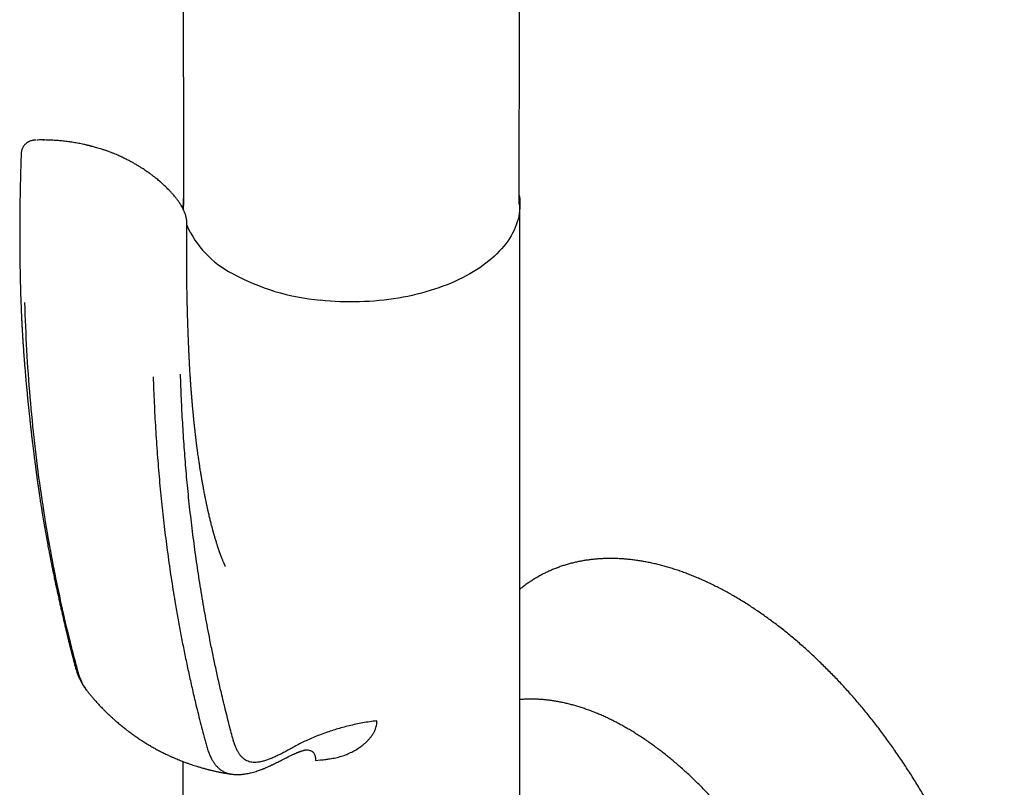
# Model space of a CAD drawing. Header units: millimetres. Extents: x 8 to 1520, y 12 to 1090.
# Tile 16 of 53: x 1225 to 1298, y 338 to 394. Entities that reach past the tile are written whole.
import ezdxf

# ---------------------------------------------------------------- set-up
doc = ezdxf.new("R2010")
doc.units = ezdxf.units.MM

msp = doc.modelspace()

# ---------------------------------------------------------------- linework, layer by layer
at = {"color": 7, "linetype": 'Continuous', "lineweight": 30}
for p, q in [((1226.961, 385.45), (1226.824, 385.449)), ((1230.172, 385.045), (1230.118, 385.057)), ((1237.145, 380.685), (1237.145, 380.386)), ((1261.945, 327.61), (1261.945, 380.685)), ((1263.436, 353.376), (1263.241, 353.267)), ((1237.145, 339.685), (1237.145, 327.61)), ((1246.905, 339.766), (1247.257, 339.797))]:
    msp.add_line(p, q, dxfattribs=at)
at = {"color": 7, "linetype": 'Continuous', "lineweight": 30, "flags": 128}
msp.add_lwpolyline([(1261.89, 381.363), (1261.901, 381.288), (1261.926, 381.079), (1261.941, 380.87), (1261.945, 380.661), (1261.939, 380.452), (1261.922, 380.243), (1261.894, 380.034), (1261.856, 379.827), (1261.807, 379.619), (1261.748, 379.413), (1261.678, 379.208), (1261.598, 379.004), (1261.508, 378.801), (1261.407, 378.6), (1261.297, 378.401), (1261.176, 378.204), (1261.046, 378.009), (1260.905, 377.816), (1260.755, 377.626), (1260.596, 377.438), (1260.427, 377.253), (1260.248, 377.071), (1260.061, 376.892), (1259.865, 376.716), (1259.659, 376.544), (1259.445, 376.375), (1259.223, 376.21), (1258.992, 376.049), (1258.754, 375.891), (1258.507, 375.738), (1258.253, 375.589), (1257.992, 375.445), (1257.723, 375.304), (1257.447, 375.169), (1257.164, 375.038), (1256.875, 374.912), (1256.58, 374.791), (1256.279, 374.675), (1255.972, 374.564), (1255.659, 374.458), (1255.342, 374.357), (1255.019, 374.262), (1254.692, 374.173), (1254.36, 374.089), (1254.024, 374.01), (1253.684, 373.938), (1253.341, 373.871), (1252.995, 373.81), (1252.645, 373.754), (1252.293, 373.705), (1251.939, 373.662), (1251.582, 373.624), (1251.224, 373.593), (1250.865, 373.568), (1250.504, 373.549), (1250.142, 373.535), (1249.78, 373.528), (1249.418, 373.527), (1249.056, 373.533), (1248.694, 373.544), (1248.333, 373.561), (1247.973, 373.585), (1247.615, 373.614), (1247.258, 373.65)], dxfattribs=at)
at = {"color": 7, "linetype": 'Continuous', "lineweight": 30}
for centre, radius, start, end in [((1241.294, 380.686), 4.148, 171.86307, 184.59986), ((1244.095, 382.115), 7.29, 203.83183, 242.9282), ((1248.783, 390.285), 16.704, 241.36166, 264.75993)]:
    msp.add_arc(centre, radius, start, end, dxfattribs=at)
for points, knots in [([(1261.887, 380.698), (1261.919, 397.342), (1261.981, 429.958), (1262.061, 462.579), (1262.101, 478.555)], [0, 0, 0, 0, 0.510288, 1, 1, 1, 1]), ([(1237.019, 453.896), (1237.019, 453.74), (1237.02, 453.428), (1237.021, 452.995), (1237.022, 452.592), (1237.023, 452.214), (1237.024, 451.821), (1237.025, 451.411), (1237.027, 450.87), (1237.029, 450.194), (1237.03, 449.551), (1237.032, 449.061), (1237.033, 448.739), (1237.033, 448.434), (1237.034, 448.17), (1237.035, 447.947), (1237.035, 447.761), (1237.036, 447.594), (1237.036, 447.442), (1237.037, 447.246), (1237.037, 446.99), (1237.038, 446.689), (1237.039, 446.391), (1237.04, 446.1), (1237.04, 445.789), (1237.041, 445.457), (1237.042, 445.102), (1237.043, 444.752), (1237.044, 444.409), (1237.045, 444.078), (1237.046, 443.731), (1237.047, 443.369), (1237.048, 442.993), (1237.049, 442.655), (1237.049, 442.369), (1237.05, 442.148), (1237.05, 441.952), (1237.051, 441.783), (1237.051, 441.64), (1237.052, 441.511), (1237.052, 441.383), (1237.052, 441.242), (1237.053, 441.084), (1237.053, 440.896), (1237.054, 440.676), (1237.054, 440.423), (1237.055, 440.145), (1237.056, 439.851), (1237.057, 439.545), (1237.058, 439.026), (1237.06, 438.29), (1237.062, 437.556), (1237.063, 437.032), (1237.064, 436.726), (1237.065, 436.427), (1237.065, 436.142), (1237.066, 435.866), (1237.067, 435.604), (1237.067, 435.358), (1237.068, 435.169), (1237.068, 435.029), (1237.068, 434.925), (1237.069, 434.815), (1237.069, 434.681), (1237.069, 434.513), (1237.07, 434.311), (1237.071, 434.08), (1237.071, 433.825), (1237.072, 433.556), (1237.073, 433.185), (1237.074, 432.726), (1237.075, 432.188), (1237.077, 431.677), (1237.078, 431.191), (1237.079, 430.748), (1237.08, 430.349), (1237.081, 429.991), (1237.082, 429.66), (1237.082, 429.374), (1237.083, 429.13), (1237.083, 428.915), (1237.084, 428.689), (1237.084, 428.457), (1237.085, 428.217), (1237.086, 427.973), (1237.086, 427.718), (1237.087, 427.462), (1237.087, 427.216), (1237.088, 426.983), (1237.089, 426.763), (1237.089, 426.552), (1237.09, 426.322), (1237.09, 426.058), (1237.091, 425.75), (1237.092, 425.413), (1237.093, 425.098), (1237.093, 424.81), (1237.094, 424.558), (1237.094, 424.309), (1237.095, 424.076), (1237.096, 423.866), (1237.096, 423.681), (1237.096, 423.519), (1237.097, 423.382), (1237.097, 423.269), (1237.097, 423.17), (1237.097, 423.075), (1237.098, 422.97), (1237.098, 422.827), (1237.098, 422.638), (1237.099, 422.397), (1237.1, 422.124), (1237.1, 421.82), (1237.101, 421.486), (1237.102, 421.124), (1237.103, 420.734), (1237.104, 420.315), (1237.105, 419.868), (1237.106, 419.393), (1237.107, 418.889), (1237.109, 418.357), (1237.11, 417.906), (1237.11, 417.543), (1237.111, 417.277), (1237.112, 417.015), (1237.112, 416.766), (1237.113, 416.541), (1237.113, 416.342), (1237.114, 416.158), (1237.114, 415.984), (1237.114, 415.809), (1237.115, 415.631), (1237.115, 415.441), (1237.116, 415.239), (1237.116, 415.025), (1237.117, 414.769), (1237.118, 414.466), (1237.118, 414.115), (1237.119, 413.746), (1237.12, 413.384), (1237.121, 413.037), (1237.122, 412.71), (1237.122, 412.388), (1237.123, 412.072), (1237.124, 411.761), (1237.124, 411.456), (1237.125, 411.157), (1237.126, 410.893), (1237.126, 410.669), (1237.126, 410.494), (1237.127, 410.349), (1237.127, 410.232), (1237.127, 410.13), (1237.128, 410.028), (1237.128, 409.895), (1237.128, 409.724), (1237.129, 409.509), (1237.129, 409.265), (1237.13, 408.988), (1237.131, 408.679), (1237.131, 408.337), (1237.132, 407.964), (1237.133, 407.56), (1237.134, 407.137), (1237.135, 406.708), (1237.136, 406.18), (1237.137, 405.56), (1237.139, 404.855), (1237.14, 404.179), (1237.142, 403.53), (1237.143, 402.91), (1237.144, 402.318), (1237.146, 401.702), (1237.147, 401.046), (1237.149, 400.336), (1237.15, 399.61), (1237.151, 399.033), (1237.152, 398.608), (1237.153, 398.342), (1237.153, 398.081), (1237.154, 397.834), (1237.154, 397.612), (1237.155, 397.416), (1237.155, 397.247), (1237.155, 397.102), (1237.156, 396.984), (1237.156, 396.888), (1237.156, 396.8), (1237.156, 396.705), (1237.157, 396.595), (1237.157, 396.469), (1237.157, 396.327), (1237.157, 396.146), (1237.158, 395.922), (1237.159, 395.65), (1237.159, 395.349), (1237.16, 395.017), (1237.161, 394.656), (1237.161, 394.27), (1237.162, 393.868), (1237.164, 393.173), (1237.166, 392.165), (1237.168, 390.848), (1237.171, 389.517), (1237.173, 388.491), (1237.175, 387.763), (1237.175, 387.328), (1237.176, 386.899), (1237.177, 386.487), (1237.178, 386.1), (1237.179, 385.741), (1237.179, 385.414), (1237.18, 385.117), (1237.18, 384.851), (1237.181, 384.612), (1237.181, 384.437), (1237.181, 384.319), (1237.182, 384.248), (1237.182, 384.181), (1237.182, 384.119), (1237.182, 384.06), (1237.182, 383.995), (1237.182, 383.916), (1237.182, 383.81), (1237.183, 383.675), (1237.183, 383.508), (1237.183, 383.313), (1237.184, 383.091), (1237.184, 382.841), (1237.185, 382.564), (1237.185, 382.247), (1237.186, 381.89), (1237.187, 381.489), (1237.188, 381.068), (1237.188, 380.78), (1237.189, 380.638)], [0, 0, 0, 0, 0.006386, 0.012784, 0.017747, 0.022886, 0.028256, 0.033855, 0.03968, 0.050412, 0.061527, 0.065998, 0.070499, 0.074703, 0.078523, 0.081301, 0.083833, 0.086119, 0.088158, 0.090067, 0.094139, 0.098658, 0.102379, 0.106356, 0.110589, 0.1151, 0.119947, 0.125134, 0.129447, 0.133971, 0.138704, 0.143647, 0.148801, 0.154113, 0.157492, 0.160514, 0.163182, 0.165494, 0.16745, 0.16905, 0.170757, 0.172688, 0.174847, 0.177234, 0.180374, 0.183839, 0.187627, 0.191724, 0.195917, 0.200139, 0.212973, 0.22606, 0.230226, 0.234417, 0.238594, 0.242494, 0.246067, 0.249887, 0.253247, 0.256145, 0.257638, 0.258973, 0.260407, 0.262111, 0.264493, 0.267258, 0.270405, 0.273936, 0.277718, 0.281435, 0.289137, 0.296482, 0.303469, 0.310098, 0.316367, 0.321599, 0.326475, 0.330996, 0.335159, 0.338181, 0.34099, 0.343994, 0.347429, 0.350487, 0.35382, 0.357408, 0.360941, 0.364315, 0.367475, 0.370481, 0.373335, 0.376102, 0.379925, 0.384134, 0.38873, 0.393713, 0.397043, 0.400526, 0.40403, 0.407221, 0.410084, 0.412617, 0.414822, 0.416697, 0.418243, 0.41946, 0.420736, 0.422153, 0.423744, 0.426601, 0.429891, 0.433612, 0.437766, 0.442351, 0.447276, 0.452607, 0.458324, 0.464428, 0.470918, 0.477795, 0.485058, 0.492708, 0.496268, 0.499906, 0.503597, 0.507025, 0.510096, 0.51281, 0.515167, 0.51765, 0.519919, 0.522349, 0.52494, 0.527692, 0.530605, 0.53368, 0.538171, 0.542967, 0.548065, 0.553233, 0.55777, 0.562235, 0.566628, 0.570949, 0.575198, 0.579375, 0.58348, 0.587438, 0.590253, 0.592654, 0.594642, 0.596215, 0.597446, 0.598806, 0.600381, 0.6029, 0.605829, 0.609165, 0.612911, 0.617154, 0.621823, 0.626918, 0.632439, 0.638345, 0.644233, 0.650001, 0.660002, 0.669619, 0.678852, 0.687701, 0.696165, 0.704245, 0.711941, 0.721415, 0.731098, 0.741002, 0.751127, 0.754744, 0.758388, 0.762043, 0.765439, 0.768485, 0.771135, 0.773448, 0.775422, 0.777058, 0.778271, 0.77936, 0.780655, 0.782163, 0.783886, 0.785823, 0.787973, 0.79128, 0.794991, 0.799107, 0.803628, 0.808553, 0.813884, 0.819457, 0.825011, 0.842317, 0.860748, 0.878914, 0.896814, 0.902781, 0.908719, 0.914626, 0.920311, 0.925598, 0.930489, 0.934983, 0.939001, 0.942637, 0.945892, 0.948766, 0.94979, 0.950755, 0.951662, 0.952509, 0.953298, 0.954101, 0.95517, 0.956527, 0.95843, 0.96071, 0.963366, 0.966398, 0.969806, 0.973591, 0.977752, 0.982764, 0.988232, 0.994155, 1, 1, 1, 1]), ([(1226.315, 385.443), (1226.294, 385.442), (1226.254, 385.44), (1226.205, 385.436), (1226.167, 385.433), (1226.135, 385.429), (1226.102, 385.425), (1226.056, 385.417), (1225.999, 385.404), (1225.919, 385.382), (1225.832, 385.347), (1225.757, 385.309), (1225.702, 385.276), (1225.662, 385.249), (1225.635, 385.23), (1225.619, 385.217), (1225.609, 385.208), (1225.584, 385.187), (1225.539, 385.147), (1225.484, 385.09), (1225.428, 385.021), (1225.376, 384.942), (1225.325, 384.847), (1225.281, 384.734), (1225.248, 384.606), (1225.241, 384.515), (1225.237, 384.468)], [0, 0, 0, 0, 0.041218, 0.077345, 0.10847, 0.134505, 0.178341, 0.20145, 0.227658, 0.286057, 0.349501, 0.393644, 0.43181, 0.46217, 0.479824, 0.49332, 0.504151, 0.516857, 0.553486, 0.607788, 0.654229, 0.708956, 0.771632, 0.841668, 0.918184, 1, 1, 1, 1]), ([(1226.918, 385.454), (1226.844, 385.454), (1226.696, 385.455), (1226.519, 385.452), (1226.417, 385.448), (1226.385, 385.446)], [0, 0, 0, 0, 0.403546, 0.811599, 1, 1, 1, 1]), ([(1230.119, 385.062), (1230.028, 385.083), (1229.813, 385.133), (1229.47, 385.2), (1229.091, 385.266), (1228.712, 385.322), (1228.333, 385.369), (1227.954, 385.405), (1227.575, 385.432), (1227.244, 385.448), (1227.04, 385.451), (1226.961, 385.452)], [0, 0, 0, 0, 0.087482, 0.208492, 0.329075, 0.44925, 0.569033, 0.688441, 0.80749, 0.926197, 1, 1, 1, 1]), ([(1233.576, 383.707), (1233.516, 383.741), (1233.404, 383.805), (1233.246, 383.891), (1233.109, 383.964), (1232.994, 384.024), (1232.901, 384.07), (1232.829, 384.106), (1232.769, 384.136), (1232.711, 384.164), (1232.648, 384.194), (1232.578, 384.226), (1232.477, 384.273), (1232.338, 384.335), (1232.156, 384.413), (1231.967, 384.489), (1231.776, 384.562), (1231.585, 384.631), (1231.382, 384.701), (1231.176, 384.767), (1230.98, 384.827), (1230.802, 384.879), (1230.645, 384.924), (1230.508, 384.961), (1230.4, 384.991), (1230.318, 385.013), (1230.259, 385.029), (1230.217, 385.039), (1230.191, 385.046), (1230.181, 385.048), (1230.176, 385.05)], [0, 0, 0, 0, 0.056538, 0.106279, 0.149223, 0.185368, 0.213669, 0.235697, 0.252336, 0.269859, 0.289489, 0.311227, 0.335079, 0.384303, 0.440667, 0.50421, 0.557167, 0.614317, 0.675714, 0.737795, 0.793451, 0.842465, 0.884811, 0.920483, 0.949521, 0.967029, 0.981019, 0.99178, 0.996145, 1, 1, 1, 1]), ([(1225.235, 384.467), (1225.229, 384.282), (1225.214, 383.874), (1225.195, 383.254), (1225.177, 382.613), (1225.163, 381.998), (1225.151, 381.411), (1225.142, 380.853), (1225.135, 380.323), (1225.13, 379.817), (1225.127, 379.307), (1225.125, 378.795), (1225.126, 378.286), (1225.127, 377.811), (1225.13, 377.369), (1225.134, 376.96), (1225.138, 376.6), (1225.143, 376.286), (1225.147, 376.014), (1225.151, 375.766), (1225.156, 375.539), (1225.16, 375.329), (1225.165, 375.136), (1225.169, 374.956), (1225.173, 374.79), (1225.177, 374.638), (1225.18, 374.529), (1225.182, 374.454), (1225.183, 374.402), (1225.185, 374.335), (1225.188, 374.249), (1225.191, 374.142), (1225.194, 374.048), (1225.196, 373.988), (1225.196, 373.971)], [0, 0, 0, 0, 0.051889, 0.114427, 0.174673, 0.232632, 0.288305, 0.340762, 0.391017, 0.43907, 0.484923, 0.53664, 0.585238, 0.630715, 0.673072, 0.712308, 0.748423, 0.776893, 0.803069, 0.82695, 0.848679, 0.868874, 0.887609, 0.904884, 0.921099, 0.935776, 0.948913, 0.95299, 0.957544, 0.963991, 0.972381, 0.982713, 0.994987, 1, 1, 1, 1]), ([(1237.429, 379.31), (1237.429, 379.349), (1237.428, 379.419), (1237.421, 379.513), (1237.412, 379.585), (1237.403, 379.637), (1237.396, 379.681), (1237.387, 379.726), (1237.373, 379.786), (1237.355, 379.858), (1237.333, 379.933), (1237.311, 380), (1237.28, 380.086), (1237.234, 380.201), (1237.172, 380.336), (1237.108, 380.46), (1237.047, 380.57), (1236.981, 380.68), (1236.908, 380.794), (1236.839, 380.895), (1236.773, 380.987), (1236.709, 381.074), (1236.636, 381.168), (1236.555, 381.27), (1236.467, 381.374), (1236.381, 381.474), (1236.303, 381.56), (1236.226, 381.645), (1236.14, 381.736), (1236.037, 381.842), (1235.919, 381.96), (1235.803, 382.072), (1235.689, 382.177), (1235.583, 382.273), (1235.467, 382.375), (1235.346, 382.478), (1235.225, 382.578), (1235.116, 382.665), (1235.025, 382.737), (1234.958, 382.789), (1234.909, 382.826), (1234.861, 382.862), (1234.8, 382.907), (1234.72, 382.966), (1234.621, 383.037), (1234.501, 383.122), (1234.36, 383.219), (1234.196, 383.327), (1234.01, 383.447), (1233.801, 383.576), (1233.653, 383.662), (1233.576, 383.707)], [0, 0, 0, 0, 0.019936, 0.035876, 0.047943, 0.056243, 0.062798, 0.070734, 0.08006, 0.094889, 0.108793, 0.120676, 0.130962, 0.156867, 0.186315, 0.208981, 0.229194, 0.252166, 0.275418, 0.298434, 0.314766, 0.332933, 0.352956, 0.374816, 0.398473, 0.420982, 0.440101, 0.455877, 0.477843, 0.501857, 0.528695, 0.559518, 0.581049, 0.604235, 0.62907, 0.655547, 0.681259, 0.7042, 0.722691, 0.736751, 0.744699, 0.752408, 0.765415, 0.780836, 0.800239, 0.823617, 0.850964, 0.882275, 0.91755, 0.95679, 1, 1, 1, 1]), ([(1237.598, 369.515), (1237.597, 369.535), (1237.594, 369.606), (1237.588, 369.724), (1237.581, 369.864), (1237.576, 369.991), (1237.57, 370.11), (1237.565, 370.233), (1237.559, 370.369), (1237.552, 370.523), (1237.545, 370.694), (1237.538, 370.875), (1237.531, 371.068), (1237.523, 371.261), (1237.517, 371.452), (1237.51, 371.627), (1237.506, 371.771), (1237.502, 371.886), (1237.499, 371.976), (1237.496, 372.058), (1237.494, 372.134), (1237.492, 372.212), (1237.489, 372.307), (1237.485, 372.424), (1237.481, 372.562), (1237.477, 372.707), (1237.473, 372.854), (1237.47, 372.992), (1237.466, 373.13), (1237.463, 373.28), (1237.459, 373.443), (1237.455, 373.606), (1237.452, 373.759), (1237.449, 373.914), (1237.446, 374.077), (1237.443, 374.255), (1237.439, 374.442), (1237.436, 374.63), (1237.434, 374.799), (1237.432, 374.941), (1237.431, 375.055), (1237.429, 375.162), (1237.428, 375.276), (1237.426, 375.415), (1237.425, 375.576), (1237.423, 375.753), (1237.422, 375.934), (1237.421, 376.113), (1237.42, 376.285), (1237.419, 376.482), (1237.418, 376.7), (1237.417, 376.933), (1237.417, 377.145), (1237.417, 377.32), (1237.417, 377.46), (1237.418, 377.576), (1237.418, 377.693), (1237.418, 377.805), (1237.419, 377.915), (1237.419, 378.022), (1237.42, 378.145), (1237.421, 378.288), (1237.422, 378.452), (1237.423, 378.652), (1237.425, 378.889), (1237.428, 379.118), (1237.429, 379.264), (1237.43, 379.318)], [0, 0, 0, 0, 0.006263, 0.022094, 0.036904, 0.049951, 0.061471, 0.074194, 0.088034, 0.103863, 0.12186, 0.141253, 0.16014, 0.181476, 0.201202, 0.21925, 0.235614, 0.245585, 0.254803, 0.263268, 0.270977, 0.278322, 0.287269, 0.300195, 0.314534, 0.329647, 0.344893, 0.359673, 0.37203, 0.387561, 0.40559, 0.422226, 0.437428, 0.452582, 0.469541, 0.487617, 0.507035, 0.526774, 0.544891, 0.558618, 0.570217, 0.579806, 0.591105, 0.605145, 0.621936, 0.640247, 0.658985, 0.677089, 0.694556, 0.711384, 0.736834, 0.760653, 0.782258, 0.80099, 0.813684, 0.824632, 0.835989, 0.849011, 0.858619, 0.869039, 0.881279, 0.895679, 0.912244, 0.930981, 0.955863, 0.983786, 1, 1, 1, 1]), ([(1225.197, 373.976), (1225.202, 373.815), (1225.213, 373.5), (1225.23, 373.043), (1225.249, 372.61), (1225.269, 372.204), (1225.289, 371.823), (1225.308, 371.467), (1225.328, 371.128), (1225.348, 370.807), (1225.367, 370.506), (1225.386, 370.235), (1225.402, 369.996), (1225.417, 369.791), (1225.429, 369.619), (1225.44, 369.479), (1225.448, 369.366), (1225.455, 369.279), (1225.46, 369.214), (1225.464, 369.168), (1225.466, 369.131), (1225.469, 369.095), (1225.473, 369.049), (1225.478, 368.988), (1225.484, 368.913), (1225.492, 368.808), (1225.503, 368.668), (1225.518, 368.489), (1225.535, 368.282), (1225.555, 368.046), (1225.577, 367.803), (1225.599, 367.559), (1225.62, 367.324), (1225.642, 367.087), (1225.664, 366.855), (1225.694, 366.539), (1225.733, 366.147), (1225.78, 365.686), (1225.826, 365.251), (1225.867, 364.868), (1225.904, 364.532), (1225.937, 364.241), (1225.968, 363.967), (1225.999, 363.702), (1226.033, 363.408), (1226.073, 363.072), (1226.12, 362.686), (1226.172, 362.265), (1226.23, 361.81), (1226.283, 361.403), (1226.329, 361.062), (1226.363, 360.805), (1226.395, 360.575), (1226.422, 360.381), (1226.445, 360.22), (1226.464, 360.084), (1226.48, 359.973), (1226.492, 359.886), (1226.503, 359.808), (1226.516, 359.723), (1226.532, 359.614), (1226.552, 359.477), (1226.576, 359.313), (1226.603, 359.136), (1226.63, 358.953), (1226.659, 358.765), (1226.691, 358.56), (1226.726, 358.339), (1226.781, 357.991), (1226.856, 357.531), (1226.951, 356.972), (1227.045, 356.434), (1227.138, 355.918), (1227.224, 355.456), (1227.303, 355.046), (1227.372, 354.687), (1227.439, 354.35), (1227.501, 354.04), (1227.556, 353.767), (1227.606, 353.527), (1227.649, 353.319), (1227.683, 353.157), (1227.709, 353.034), (1227.729, 352.939), (1227.75, 352.84), (1227.774, 352.725), (1227.803, 352.591), (1227.836, 352.437), (1227.873, 352.268), (1227.912, 352.088), (1227.953, 351.901), (1227.995, 351.709), (1228.047, 351.475), (1228.109, 351.197), (1228.183, 350.872), (1228.26, 350.534), (1228.339, 350.191), (1228.418, 349.853), (1228.494, 349.533), (1228.565, 349.233), (1228.631, 348.955), (1228.686, 348.729), (1228.729, 348.551), (1228.761, 348.421), (1228.788, 348.311), (1228.81, 348.223), (1228.825, 348.16), (1228.839, 348.104), (1228.853, 348.047), (1228.871, 347.976), (1228.892, 347.891), (1228.917, 347.791), (1228.946, 347.679), (1228.985, 347.526), (1229.032, 347.343), (1229.082, 347.146), (1229.127, 346.976), (1229.166, 346.83), (1229.204, 346.691), (1229.241, 346.561), (1229.28, 346.436), (1229.319, 346.314), (1229.363, 346.189), (1229.411, 346.063), (1229.46, 345.941), (1229.514, 345.816), (1229.568, 345.701), (1229.621, 345.596), (1229.666, 345.509), (1229.709, 345.433), (1229.747, 345.367), (1229.782, 345.308), (1229.818, 345.251), (1229.859, 345.188), (1229.913, 345.108), (1229.983, 345.01), (1230.038, 344.94), (1230.069, 344.902)], [0, 0, 0, 0, 0.015449, 0.030111, 0.043978, 0.057044, 0.069303, 0.080751, 0.091384, 0.102134, 0.111889, 0.120646, 0.128402, 0.135155, 0.140623, 0.145188, 0.148851, 0.151609, 0.153656, 0.155175, 0.15617, 0.157217, 0.158728, 0.160703, 0.163142, 0.166045, 0.170952, 0.176791, 0.183564, 0.191271, 0.199914, 0.207361, 0.215262, 0.223063, 0.230697, 0.238164, 0.254226, 0.269451, 0.283835, 0.297377, 0.307602, 0.317287, 0.32643, 0.335041, 0.343742, 0.355865, 0.368812, 0.382581, 0.398208, 0.414768, 0.423813, 0.432841, 0.440898, 0.447203, 0.452672, 0.457304, 0.461101, 0.464063, 0.466212, 0.469017, 0.472734, 0.477405, 0.483037, 0.489629, 0.495481, 0.501923, 0.508954, 0.516573, 0.524757, 0.544838, 0.564227, 0.582923, 0.600932, 0.618268, 0.631426, 0.644179, 0.656159, 0.667088, 0.676971, 0.685251, 0.692621, 0.6991, 0.702572, 0.705802, 0.709194, 0.713257, 0.718098, 0.723644, 0.729852, 0.736363, 0.743101, 0.750067, 0.757264, 0.768548, 0.780371, 0.792743, 0.805638, 0.818178, 0.829989, 0.841062, 0.851383, 0.860942, 0.866307, 0.871297, 0.875458, 0.878727, 0.8811, 0.882647, 0.884924, 0.887527, 0.890698, 0.894437, 0.898747, 0.903348, 0.911765, 0.919329, 0.925358, 0.9307, 0.935666, 0.940503, 0.944484, 0.948716, 0.95319, 0.957585, 0.961853, 0.966021, 0.970688, 0.973982, 0.977344, 0.980123, 0.982284, 0.984412, 0.986449, 0.988844, 0.991864, 0.995578, 1, 1, 1, 1]), ([(1225.476, 373.486), (1225.522, 372.309), (1225.613, 369.957), (1225.863, 366.501), (1226.196, 363.103), (1226.621, 359.771), (1227.103, 356.686), (1227.628, 353.838), (1228.177, 351.216), (1228.631, 349.284), (1228.95, 348.011), (1229.113, 347.377), (1229.281, 346.748), (1229.445, 346.115), (1229.669, 345.54), (1229.874, 345.142), (1230.025, 344.967), (1230.056, 344.931)], [0, 0, 0, 0, 0.113657, 0.2273, 0.340928, 0.454541, 0.568139, 0.662791, 0.757431, 0.852065, 0.875723, 0.89938, 0.923036, 0.946687, 0.970299, 0.99389, 1, 1, 1, 1]), ([(1240.271, 354.052), (1240.271, 354.052), (1240.271, 354.052), (1240.263, 354.067), (1240.252, 354.089), (1240.237, 354.118), (1240.217, 354.16), (1240.195, 354.207), (1240.169, 354.265), (1240.139, 354.334), (1240.103, 354.417), (1240.067, 354.504), (1240.035, 354.582), (1240.011, 354.643), (1239.995, 354.684), (1239.979, 354.726), (1239.959, 354.777), (1239.938, 354.833), (1239.918, 354.888), (1239.901, 354.935), (1239.883, 354.983), (1239.863, 355.038), (1239.843, 355.094), (1239.825, 355.146), (1239.808, 355.194), (1239.79, 355.247), (1239.771, 355.301), (1239.755, 355.351), (1239.742, 355.389), (1239.731, 355.423), (1239.72, 355.455), (1239.708, 355.492), (1239.694, 355.535), (1239.678, 355.583), (1239.658, 355.647), (1239.632, 355.726), (1239.597, 355.84), (1239.559, 355.965), (1239.517, 356.103), (1239.481, 356.229), (1239.451, 356.331), (1239.43, 356.407), (1239.414, 356.461), (1239.401, 356.509), (1239.39, 356.547), (1239.381, 356.583), (1239.37, 356.621), (1239.358, 356.666), (1239.343, 356.72), (1239.326, 356.785), (1239.307, 356.856), (1239.289, 356.924), (1239.262, 357.025), (1239.231, 357.148), (1239.192, 357.303), (1239.155, 357.452), (1239.118, 357.603), (1239.08, 357.76), (1239.046, 357.909), (1239.017, 358.035), (1238.994, 358.135), (1238.974, 358.225), (1238.954, 358.316), (1238.933, 358.41), (1238.914, 358.498), (1238.895, 358.584), (1238.877, 358.671), (1238.858, 358.762), (1238.838, 358.858), (1238.81, 358.993), (1238.779, 359.145), (1238.743, 359.327), (1238.71, 359.5), (1238.675, 359.682), (1238.645, 359.843), (1238.619, 359.987), (1238.596, 360.113), (1238.573, 360.24), (1238.552, 360.364), (1238.531, 360.487), (1238.508, 360.616), (1238.486, 360.753), (1238.46, 360.908), (1238.433, 361.072), (1238.408, 361.234), (1238.384, 361.388), (1238.362, 361.53), (1238.342, 361.661), (1238.322, 361.797), (1238.299, 361.95), (1238.273, 362.131), (1238.251, 362.29), (1238.233, 362.419), (1238.221, 362.51), (1238.209, 362.594), (1238.2, 362.667), (1238.19, 362.738), (1238.18, 362.819), (1238.166, 362.925), (1238.15, 363.05), (1238.133, 363.185), (1238.115, 363.328), (1238.097, 363.472), (1238.08, 363.614), (1238.066, 363.737), (1238.053, 363.847), (1238.041, 363.952), (1238.028, 364.067), (1238.013, 364.196), (1237.998, 364.336), (1237.983, 364.479), (1237.968, 364.621), (1237.953, 364.76), (1237.939, 364.901), (1237.925, 365.04), (1237.912, 365.17), (1237.901, 365.28), (1237.892, 365.371), (1237.885, 365.45), (1237.878, 365.529), (1237.869, 365.618), (1237.856, 365.763), (1237.837, 365.973), (1237.814, 366.248), (1237.79, 366.538), (1237.77, 366.787), (1237.754, 366.989), (1237.743, 367.14), (1237.733, 367.276), (1237.726, 367.378), (1237.721, 367.449), (1237.718, 367.497), (1237.714, 367.548), (1237.709, 367.613), (1237.703, 367.702), (1237.696, 367.813), (1237.687, 367.948), (1237.677, 368.106), (1237.666, 368.288), (1237.653, 368.491), (1237.64, 368.717), (1237.626, 368.964), (1237.612, 369.234), (1237.603, 369.422), (1237.598, 369.519)], [0, 0, 0, 0, 0.005581, 0.014079, 0.021146, 0.028759, 0.036151, 0.044554, 0.051988, 0.061079, 0.070993, 0.080258, 0.090255, 0.094629, 0.098423, 0.102127, 0.106523, 0.112557, 0.117504, 0.121182, 0.124951, 0.129962, 0.135055, 0.139117, 0.142787, 0.146824, 0.152193, 0.1557, 0.158677, 0.161229, 0.163745, 0.166372, 0.169738, 0.173836, 0.177439, 0.184366, 0.191966, 0.202772, 0.212081, 0.221921, 0.229738, 0.233582, 0.237721, 0.241041, 0.243486, 0.245759, 0.248363, 0.251303, 0.25506, 0.259445, 0.264464, 0.269416, 0.273212, 0.284736, 0.294035, 0.303816, 0.313864, 0.323589, 0.334096, 0.342435, 0.347685, 0.353189, 0.359385, 0.364901, 0.371014, 0.375897, 0.381101, 0.387196, 0.392925, 0.398981, 0.412123, 0.420945, 0.432581, 0.443678, 0.454167, 0.461728, 0.469741, 0.476914, 0.484453, 0.492097, 0.498767, 0.507582, 0.516405, 0.526314, 0.536594, 0.544995, 0.553491, 0.561374, 0.568075, 0.57732, 0.587959, 0.59952, 0.604982, 0.61025, 0.615281, 0.619573, 0.62286, 0.62748, 0.633499, 0.640919, 0.64894, 0.656439, 0.665455, 0.673559, 0.680801, 0.686551, 0.692218, 0.69869, 0.705976, 0.714039, 0.722387, 0.730085, 0.737901, 0.745836, 0.753881, 0.761281, 0.767564, 0.772462, 0.776457, 0.780744, 0.785685, 0.791259, 0.805053, 0.820521, 0.837088, 0.853128, 0.861836, 0.870344, 0.878044, 0.884187, 0.88725, 0.889695, 0.892054, 0.895618, 0.900444, 0.906536, 0.913895, 0.922525, 0.932428, 0.943609, 0.955839, 0.969311, 0.984029, 1, 1, 1, 1]), ([(1251.418, 342.678), (1251.242, 342.656), (1250.889, 342.614), (1250.371, 342.529), (1249.864, 342.429), (1249.37, 342.317), (1248.89, 342.192), (1248.427, 342.059), (1247.98, 341.916), (1247.531, 341.761), (1247.082, 341.591), (1246.638, 341.408), (1246.219, 341.222), (1245.826, 341.033), (1245.458, 340.842), (1245.116, 340.65), (1244.787, 340.467), (1244.468, 340.298), (1244.158, 340.142), (1243.858, 340.003), (1243.567, 339.881), (1243.285, 339.779), (1243.012, 339.698), (1242.76, 339.644), (1242.528, 339.618), (1242.316, 339.617), (1242.116, 339.643), (1241.928, 339.697), (1241.754, 339.78), (1241.596, 339.892), (1241.452, 340.029), (1241.317, 340.196), (1241.192, 340.392), (1241.077, 340.616), (1240.975, 340.858), (1240.885, 341.116), (1240.781, 341.478), (1240.661, 341.944), (1240.506, 342.543), (1240.344, 343.193), (1240.171, 343.893), (1239.979, 344.692), (1239.771, 345.592), (1239.549, 346.593), (1239.333, 347.611), (1239.077, 348.88), (1238.79, 350.399), (1238.484, 352.169), (1238.207, 353.945), (1237.956, 355.732), (1237.732, 357.532), (1237.538, 359.317), (1237.372, 361.087), (1237.233, 362.841), (1237.117, 364.614), (1237.023, 366.403), (1236.98, 367.609), (1236.959, 368.211)], [0, 0, 0, 0, 0.010476, 0.020916, 0.031298, 0.041598, 0.051796, 0.06187, 0.071798, 0.081562, 0.0925, 0.103171, 0.113544, 0.123581, 0.133277, 0.142658, 0.151743, 0.16055, 0.169098, 0.177408, 0.185499, 0.193394, 0.201119, 0.208705, 0.215262, 0.221758, 0.228214, 0.234657, 0.241108, 0.247593, 0.254131, 0.260727, 0.268212, 0.275775, 0.283413, 0.291127, 0.298915, 0.314438, 0.330249, 0.349453, 0.369056, 0.389014, 0.416204, 0.443804, 0.471676, 0.499678, 0.547154, 0.594265, 0.64099, 0.687485, 0.733864, 0.780247, 0.824068, 0.868, 0.911996, 0.95601, 1, 1, 1, 1]), ([(1234.952, 368.016), (1234.974, 367.375), (1235.019, 366.094), (1235.121, 364.194), (1235.247, 362.308), (1235.4, 360.437), (1235.579, 358.592), (1235.784, 356.774), (1236.012, 354.987), (1236.265, 353.224), (1236.509, 351.691), (1236.735, 350.382), (1236.936, 349.286), (1237.145, 348.201), (1237.365, 347.122), (1237.596, 346.042), (1237.84, 344.956), (1238.068, 343.988), (1238.276, 343.137), (1238.46, 342.402), (1238.619, 341.793), (1238.746, 341.308), (1238.841, 340.952), (1238.944, 340.599), (1239.067, 340.262), (1239.198, 339.973), (1239.331, 339.732), (1239.462, 339.533), (1239.608, 339.35), (1239.769, 339.186), (1239.947, 339.044), (1240.14, 338.926), (1240.35, 338.837), (1240.549, 338.778), (1240.683, 338.761), (1240.738, 338.754)], [0, 0, 0, 0, 0.058117, 0.116203, 0.174323, 0.232549, 0.290935, 0.348369, 0.405762, 0.462973, 0.519866, 0.55654, 0.593002, 0.629367, 0.665793, 0.702497, 0.739701, 0.777617, 0.802873, 0.828573, 0.854736, 0.867231, 0.879829, 0.892528, 0.905331, 0.918236, 0.927465, 0.936745, 0.946076, 0.955466, 0.964903, 0.974374, 0.983876, 0.993396, 1, 1, 1, 1]), ([(1277.655, 351.884), (1277.591, 351.921), (1277.404, 352.029), (1277.095, 352.2), (1276.728, 352.396), (1276.361, 352.585), (1275.995, 352.765), (1275.628, 352.937), (1275.263, 353.102), (1274.898, 353.258), (1274.534, 353.406), (1274.17, 353.546), (1273.808, 353.678), (1273.446, 353.801), (1273.086, 353.916), (1272.727, 354.023), (1272.37, 354.121), (1272.014, 354.211), (1271.66, 354.292), (1271.308, 354.365), (1270.958, 354.429), (1270.61, 354.484), (1270.264, 354.531), (1269.921, 354.569), (1269.58, 354.599), (1269.242, 354.62), (1268.906, 354.632), (1268.573, 354.636), (1268.243, 354.631), (1267.916, 354.617), (1267.593, 354.595), (1267.273, 354.564), (1266.956, 354.524), (1266.642, 354.476), (1266.333, 354.419), (1266.027, 354.354), (1265.725, 354.28), (1265.427, 354.198), (1265.132, 354.108), (1264.842, 354.009), (1264.557, 353.901), (1264.275, 353.786), (1263.998, 353.662), (1263.726, 353.529), (1263.541, 353.435), (1263.448, 353.383), (1263.443, 353.38)], [0, 0, 0, 0, 0.0124599, 0.0360966, 0.0597347, 0.0833735, 0.1070125, 0.1306514, 0.1542897, 0.177927, 0.2015626, 0.2251962, 0.248827, 0.2724544, 0.2960776, 0.3196958, 0.3433082, 0.3669139, 0.3905119, 0.4141012, 0.4376808, 0.4612495, 0.4848063, 0.5083501, 0.5318798, 0.5553941, 0.5788922, 0.6023731, 0.6258358, 0.6492795, 0.6727035, 0.6961075, 0.7194909, 0.7428537, 0.766196, 0.7895181, 0.8128205, 0.836104, 0.8593697, 0.8826189, 0.9058531, 0.9290741, 0.9522838, 0.9754845, 0.9986783, 1, 1, 1, 1]), ([(1263.242, 353.267), (1263.237, 353.264), (1263.142, 353.211), (1262.962, 353.101), (1262.703, 352.936), (1262.449, 352.762), (1262.2, 352.579), (1262.032, 352.452), (1261.949, 352.383), (1261.945, 352.38)], [0, 0, 0, 0, 0.011261, 0.20708, 0.402895, 0.598737, 0.794642, 0.990647, 1, 1, 1, 1]), ([(1291.787, 304.295), (1291.84, 304.327), (1291.979, 304.412), (1292.199, 304.558), (1292.446, 304.732), (1292.689, 304.915), (1292.927, 305.105), (1293.159, 305.303), (1293.387, 305.509), (1293.609, 305.722), (1293.826, 305.944), (1294.037, 306.172), (1294.243, 306.408), (1294.444, 306.652), (1294.638, 306.903), (1294.827, 307.161), (1295.011, 307.426), (1295.188, 307.699), (1295.36, 307.978), (1295.526, 308.265), (1295.685, 308.558), (1295.839, 308.858), (1295.986, 309.165), (1296.128, 309.478), (1296.263, 309.797), (1296.391, 310.123), (1296.514, 310.455), (1296.63, 310.793), (1296.739, 311.137), (1296.842, 311.487), (1296.939, 311.843), (1297.029, 312.204), (1297.112, 312.57), (1297.189, 312.942), (1297.26, 313.319), (1297.323, 313.702), (1297.38, 314.089), (1297.431, 314.481), (1297.474, 314.877), (1297.511, 315.278), (1297.541, 315.684), (1297.565, 316.094), (1297.582, 316.507), (1297.592, 316.925), (1297.595, 317.347), (1297.592, 317.772), (1297.582, 318.201), (1297.565, 318.633), (1297.542, 319.069), (1297.512, 319.508), (1297.475, 319.949), (1297.432, 320.394), (1297.382, 320.841), (1297.325, 321.291), (1297.262, 321.743), (1297.192, 322.197), (1297.116, 322.654), (1297.033, 323.112), (1296.944, 323.573), (1296.848, 324.035), (1296.746, 324.498), (1296.638, 324.963), (1296.523, 325.429), (1296.402, 325.896), (1296.275, 326.364), (1296.142, 326.832), (1296.002, 327.301), (1295.857, 327.771), (1295.705, 328.241), (1295.547, 328.711), (1295.384, 329.181), (1295.214, 329.651), (1295.039, 330.121), (1294.857, 330.59), (1294.67, 331.059), (1294.478, 331.526), (1294.28, 331.993), (1294.076, 332.459), (1293.867, 332.923), (1293.652, 333.386), (1293.433, 333.848), (1293.207, 334.308), (1292.977, 334.766), (1292.742, 335.222), (1292.501, 335.676), (1292.256, 336.127), (1292.006, 336.577), (1291.751, 337.023), (1291.491, 337.467), (1291.227, 337.908), (1290.958, 338.346), (1290.685, 338.781), (1290.407, 339.213), (1290.125, 339.641), (1289.839, 340.066), (1289.549, 340.486), (1289.255, 340.903), (1288.957, 341.316), (1288.655, 341.725), (1288.35, 342.13), (1288.041, 342.53), (1287.728, 342.926), (1287.412, 343.317), (1287.093, 343.703), (1286.771, 344.085), (1286.445, 344.461), (1286.117, 344.832), (1285.785, 345.198), (1285.451, 345.559), (1285.115, 345.914), (1284.775, 346.263), (1284.433, 346.607), (1284.089, 346.945), (1283.743, 347.276), (1283.395, 347.602), (1283.044, 347.922), (1282.692, 348.235), (1282.338, 348.542), (1281.982, 348.842), (1281.625, 349.136), (1281.266, 349.423), (1280.906, 349.703), (1280.544, 349.976), (1280.182, 350.242), (1279.819, 350.502), (1279.454, 350.754), (1279.089, 350.998), (1278.724, 351.236), (1278.358, 351.466), (1278.001, 351.683), (1277.767, 351.819), (1277.655, 351.884)], [0, 0, 0, 0, 0.004715, 0.012375, 0.020035, 0.027698, 0.035363, 0.043031, 0.050703, 0.05838, 0.066061, 0.073749, 0.081442, 0.089141, 0.096847, 0.10456, 0.112279, 0.120005, 0.127738, 0.135477, 0.143222, 0.150974, 0.158731, 0.166494, 0.174262, 0.182035, 0.189812, 0.197593, 0.205378, 0.213167, 0.220958, 0.228752, 0.236549, 0.244348, 0.252148, 0.25995, 0.267754, 0.275558, 0.283363, 0.291169, 0.298975, 0.306782, 0.314589, 0.322396, 0.330202, 0.338009, 0.345815, 0.353621, 0.361427, 0.369232, 0.377036, 0.38484, 0.392643, 0.400446, 0.408248, 0.41605, 0.42385, 0.431651, 0.43945, 0.447249, 0.455047, 0.462845, 0.470642, 0.478438, 0.486234, 0.494029, 0.501824, 0.509618, 0.517412, 0.525205, 0.532998, 0.54079, 0.548582, 0.556374, 0.564165, 0.571956, 0.579746, 0.587536, 0.595326, 0.603116, 0.610905, 0.618694, 0.626483, 0.634272, 0.642061, 0.64985, 0.657639, 0.665427, 0.673216, 0.681005, 0.688794, 0.696582, 0.704371, 0.71216, 0.719949, 0.727739, 0.735528, 0.743318, 0.751108, 0.758898, 0.766689, 0.77448, 0.782271, 0.790063, 0.797855, 0.805648, 0.813441, 0.821234, 0.829028, 0.836822, 0.844618, 0.852413, 0.860209, 0.868006, 0.875804, 0.883602, 0.891401, 0.8992, 0.907, 0.914801, 0.922602, 0.930405, 0.938208, 0.946011, 0.953815, 0.96162, 0.969426, 0.977232, 0.985039, 0.992846, 1, 1, 1, 1]), ([(1230.049, 344.926), (1230.061, 344.91), (1230.088, 344.877), (1230.144, 344.806), (1230.217, 344.716), (1230.3, 344.614), (1230.383, 344.515), (1230.464, 344.419), (1230.545, 344.325), (1230.665, 344.188), (1230.826, 344.008), (1231.033, 343.786), (1231.226, 343.585), (1231.407, 343.403), (1231.566, 343.248), (1231.725, 343.097), (1231.876, 342.956), (1232.037, 342.81), (1232.19, 342.676), (1232.338, 342.548), (1232.473, 342.435), (1232.6, 342.329), (1232.725, 342.229), (1232.847, 342.131), (1232.963, 342.042), (1233.069, 341.96), (1233.172, 341.882), (1233.279, 341.803), (1233.387, 341.724), (1233.497, 341.645), (1233.618, 341.56), (1233.745, 341.472), (1233.884, 341.378), (1234.03, 341.281), (1234.188, 341.179), (1234.343, 341.082), (1234.495, 340.988), (1234.642, 340.9), (1234.783, 340.817), (1234.921, 340.737), (1235.06, 340.659), (1235.202, 340.582), (1235.347, 340.503), (1235.499, 340.424), (1235.655, 340.344), (1235.805, 340.27), (1235.942, 340.203), (1236.074, 340.141), (1236.225, 340.071), (1236.398, 339.993), (1236.588, 339.91), (1236.766, 339.836), (1236.933, 339.768), (1237.103, 339.701), (1237.292, 339.628), (1237.486, 339.557), (1237.686, 339.487), (1237.878, 339.422), (1238.068, 339.36), (1238.242, 339.306), (1238.393, 339.261), (1238.532, 339.22), (1238.662, 339.184), (1238.783, 339.151), (1238.899, 339.12), (1239, 339.094), (1239.094, 339.071), (1239.182, 339.049), (1239.281, 339.025), (1239.393, 338.999), (1239.516, 338.972), (1239.641, 338.945), (1239.756, 338.921), (1239.854, 338.901), (1239.932, 338.886), (1239.991, 338.874), (1240.043, 338.865), (1240.102, 338.854), (1240.187, 338.838), (1240.301, 338.818), (1240.447, 338.794), (1240.579, 338.773), (1240.662, 338.761), (1240.688, 338.757)], [0, 0, 0, 0, 0.004612, 0.010226, 0.021661, 0.032085, 0.041541, 0.052211, 0.062054, 0.071088, 0.095685, 0.11928, 0.143259, 0.161771, 0.180141, 0.195901, 0.213659, 0.229005, 0.247204, 0.261646, 0.275352, 0.288726, 0.300694, 0.313135, 0.325634, 0.335172, 0.344861, 0.356041, 0.366435, 0.376452, 0.388047, 0.401502, 0.412828, 0.427657, 0.442938, 0.457398, 0.470887, 0.485166, 0.497898, 0.509732, 0.522859, 0.535626, 0.547975, 0.562076, 0.57634, 0.589629, 0.601774, 0.61264, 0.624235, 0.641427, 0.658233, 0.673632, 0.687095, 0.701209, 0.717171, 0.735508, 0.750784, 0.767753, 0.784223, 0.798736, 0.811287, 0.822087, 0.833489, 0.843529, 0.852405, 0.862231, 0.86855, 0.8758, 0.88405, 0.893301, 0.903553, 0.914454, 0.924055, 0.932057, 0.938458, 0.943258, 0.946536, 0.951373, 0.957777, 0.967532, 0.97955, 0.993832, 1, 1, 1, 1]), ([(1280.633, 305.221), (1280.707, 305.266), (1280.858, 305.358), (1281.078, 305.506), (1281.296, 305.663), (1281.509, 305.827), (1281.716, 306), (1281.919, 306.18), (1282.116, 306.368), (1282.307, 306.564), (1282.494, 306.767), (1282.675, 306.977), (1282.85, 307.195), (1283.02, 307.421), (1283.183, 307.653), (1283.342, 307.893), (1283.494, 308.139), (1283.64, 308.393), (1283.78, 308.653), (1283.914, 308.921), (1284.042, 309.194), (1284.164, 309.475), (1284.279, 309.761), (1284.388, 310.054), (1284.49, 310.353), (1284.586, 310.658), (1284.676, 310.968), (1284.759, 311.285), (1284.835, 311.607), (1284.905, 311.934), (1284.968, 312.266), (1285.024, 312.603), (1285.074, 312.946), (1285.117, 313.293), (1285.153, 313.645), (1285.183, 314.001), (1285.206, 314.361), (1285.222, 314.726), (1285.231, 315.094), (1285.234, 315.466), (1285.23, 315.842), (1285.219, 316.222), (1285.201, 316.604), (1285.177, 316.99), (1285.146, 317.379), (1285.108, 317.771), (1285.064, 318.165), (1285.013, 318.562), (1284.956, 318.961), (1284.892, 319.363), (1284.821, 319.766), (1284.744, 320.171), (1284.66, 320.578), (1284.571, 320.986), (1284.474, 321.396), (1284.372, 321.806), (1284.263, 322.218), (1284.148, 322.631), (1284.026, 323.044), (1283.899, 323.457), (1283.766, 323.871), (1283.626, 324.285), (1283.481, 324.699), (1283.329, 325.113), (1283.172, 325.526), (1283.009, 325.939), (1282.841, 326.351), (1282.667, 326.762), (1282.487, 327.171), (1282.302, 327.58), (1282.111, 327.987), (1281.915, 328.393), (1281.714, 328.797), (1281.508, 329.198), (1281.297, 329.598), (1281.081, 329.996), (1280.86, 330.391), (1280.634, 330.783), (1280.403, 331.172), (1280.168, 331.559), (1279.929, 331.943), (1279.685, 332.323), (1279.437, 332.7), (1279.184, 333.073), (1278.928, 333.442), (1278.667, 333.808), (1278.403, 334.169), (1278.135, 334.527), (1277.864, 334.88), (1277.588, 335.228), (1277.31, 335.572), (1277.028, 335.911), (1276.743, 336.245), (1276.455, 336.574), (1276.164, 336.898), (1275.87, 337.216), (1275.574, 337.529), (1275.275, 337.836), (1274.973, 338.137), (1274.669, 338.433), (1274.363, 338.723), (1274.055, 339.006), (1273.745, 339.283), (1273.433, 339.554), (1273.119, 339.818), (1272.804, 340.076), (1272.488, 340.327), (1272.17, 340.571), (1271.851, 340.808), (1271.53, 341.038), (1271.209, 341.261), (1270.887, 341.476), (1270.565, 341.685), (1270.242, 341.885), (1269.918, 342.079), (1269.595, 342.264), (1269.271, 342.442), (1268.947, 342.613), (1268.623, 342.775), (1268.3, 342.929), (1267.977, 343.076), (1267.654, 343.214), (1267.333, 343.344), (1267.012, 343.466), (1266.692, 343.579), (1266.373, 343.684), (1266.055, 343.781), (1265.739, 343.869), (1265.425, 343.949), (1265.112, 344.02), (1264.801, 344.083), (1264.492, 344.137), (1264.185, 344.182), (1263.88, 344.219), (1263.578, 344.247), (1263.278, 344.266), (1262.981, 344.277), (1262.687, 344.279), (1262.396, 344.271), (1262.149, 344.259), (1261.999, 344.246), (1261.945, 344.241)], [0, 0, 0, 0, 0.006917, 0.013991, 0.021066, 0.028144, 0.035225, 0.042311, 0.049403, 0.056502, 0.063607, 0.070721, 0.077842, 0.084973, 0.092112, 0.09926, 0.106417, 0.113583, 0.120758, 0.12794, 0.13513, 0.142327, 0.149532, 0.156742, 0.163958, 0.171179, 0.178405, 0.185635, 0.192868, 0.200105, 0.207344, 0.214586, 0.221829, 0.229074, 0.236319, 0.243566, 0.250813, 0.258061, 0.265309, 0.272557, 0.279804, 0.287051, 0.294297, 0.301543, 0.308789, 0.316033, 0.323277, 0.33052, 0.337762, 0.345003, 0.352244, 0.359483, 0.366722, 0.373959, 0.381196, 0.388432, 0.395668, 0.402902, 0.410136, 0.417369, 0.424601, 0.431833, 0.439064, 0.446294, 0.453524, 0.460753, 0.467982, 0.475211, 0.482439, 0.489667, 0.496894, 0.504121, 0.511348, 0.518575, 0.525801, 0.533027, 0.540254, 0.54748, 0.554706, 0.561933, 0.569159, 0.576386, 0.583612, 0.590839, 0.598066, 0.605294, 0.612521, 0.61975, 0.626978, 0.634207, 0.641437, 0.648667, 0.655897, 0.663128, 0.67036, 0.677593, 0.684826, 0.69206, 0.699295, 0.70653, 0.713766, 0.721004, 0.728242, 0.735481, 0.742721, 0.749962, 0.757204, 0.764447, 0.771691, 0.778935, 0.786181, 0.793427, 0.800675, 0.807923, 0.815172, 0.822421, 0.829671, 0.836921, 0.844171, 0.851422, 0.858672, 0.865922, 0.873171, 0.880419, 0.887666, 0.894911, 0.902154, 0.909395, 0.916632, 0.923866, 0.931096, 0.938322, 0.945543, 0.952758, 0.959967, 0.967169, 0.974364, 0.981551, 0.988731, 0.995901, 1, 1, 1, 1]), ([(1247.964, 339.881), (1248.108, 339.906), (1248.392, 339.954), (1248.803, 340.067), (1249.195, 340.207), (1249.567, 340.376), (1249.919, 340.572), (1250.213, 340.769), (1250.452, 340.956), (1250.64, 341.122), (1250.808, 341.291), (1250.956, 341.464), (1251.068, 341.616), (1251.15, 341.746), (1251.209, 341.851), (1251.261, 341.956), (1251.306, 342.06), (1251.351, 342.187), (1251.391, 342.336), (1251.417, 342.508), (1251.418, 342.621), (1251.418, 342.678)], [0, 0, 0, 0, 0.0871136, 0.1721168, 0.2554402, 0.3375407, 0.4188955, 0.4999955, 0.5540611, 0.6058796, 0.6556529, 0.7036091, 0.7500029, 0.7769578, 0.8032907, 0.8290654, 0.8543501, 0.8792167, 0.9199295, 0.9600621, 1, 1, 1, 1]), ([(1240.736, 338.751), (1240.788, 338.745), (1240.881, 338.735), (1241.004, 338.728), (1241.098, 338.726), (1241.187, 338.725), (1241.279, 338.728), (1241.371, 338.732), (1241.458, 338.739), (1241.548, 338.747), (1241.646, 338.759), (1241.78, 338.778), (1241.939, 338.806), (1242.133, 338.848), (1242.329, 338.899), (1242.521, 338.956), (1242.694, 339.013), (1242.849, 339.068), (1242.97, 339.115), (1243.064, 339.152), (1243.135, 339.181), (1243.214, 339.214), (1243.302, 339.251), (1243.397, 339.293), (1243.49, 339.335), (1243.573, 339.374), (1243.64, 339.405), (1243.691, 339.429), (1243.737, 339.451), (1243.787, 339.475), (1243.848, 339.505), (1243.919, 339.539), (1244.011, 339.585), (1244.124, 339.642), (1244.254, 339.707), (1244.382, 339.772), (1244.496, 339.831), (1244.591, 339.879), (1244.666, 339.918), (1244.726, 339.948), (1244.781, 339.976), (1244.839, 340.006), (1244.918, 340.046), (1245.016, 340.095), (1245.124, 340.148), (1245.226, 340.195), (1245.315, 340.236), (1245.394, 340.27), (1245.463, 340.3), (1245.528, 340.327), (1245.588, 340.352), (1245.649, 340.376), (1245.714, 340.401), (1245.781, 340.425), (1245.851, 340.45), (1245.918, 340.472), (1245.983, 340.493), (1246.034, 340.508), (1246.07, 340.518), (1246.099, 340.525), (1246.131, 340.533), (1246.166, 340.542), (1246.195, 340.548), (1246.216, 340.552), (1246.226, 340.554), (1246.227, 340.554), (1246.227, 340.554)], [0, 0, 0, 0, 0.022417, 0.040068, 0.053442, 0.065013, 0.080476, 0.094227, 0.106265, 0.1194, 0.134812, 0.150776, 0.180289, 0.20829, 0.241773, 0.27364, 0.300487, 0.325364, 0.350247, 0.360519, 0.372337, 0.385694, 0.400574, 0.416962, 0.433994, 0.448284, 0.459508, 0.468009, 0.474897, 0.483682, 0.494458, 0.50721, 0.521921, 0.543859, 0.568663, 0.592086, 0.612872, 0.631066, 0.643571, 0.654519, 0.663925, 0.674151, 0.687772, 0.709881, 0.732202, 0.752141, 0.769741, 0.785041, 0.798617, 0.811107, 0.823756, 0.835109, 0.847976, 0.864366, 0.878791, 0.894041, 0.909713, 0.922707, 0.930363, 0.937778, 0.947778, 0.960019, 0.971392, 0.981327, 0.991484, 1, 1, 1, 1]), ([(1246.189, 340.547), (1246.24, 340.545), (1246.342, 340.543), (1246.472, 340.514), (1246.581, 340.47), (1246.668, 340.414), (1246.743, 340.342), (1246.804, 340.252), (1246.85, 340.147), (1246.882, 340.03), (1246.901, 339.903), (1246.904, 339.811), (1246.905, 339.766)], [0, 0, 0, 0, 0.128121, 0.258528, 0.354646, 0.449529, 0.543165, 0.63574, 0.72763, 0.818924, 0.909643, 1, 1, 1, 1]), ([(1247.257, 339.797), (1247.389, 339.811), (1247.624, 339.836), (1247.86, 339.867), (1247.964, 339.881)], [0, 0, 0, 0, 0.559977, 1, 1, 1, 1])]:
    msp.add_open_spline(points, degree=3, knots=knots, dxfattribs=at)

doc.saveas('drawing.dxf')
